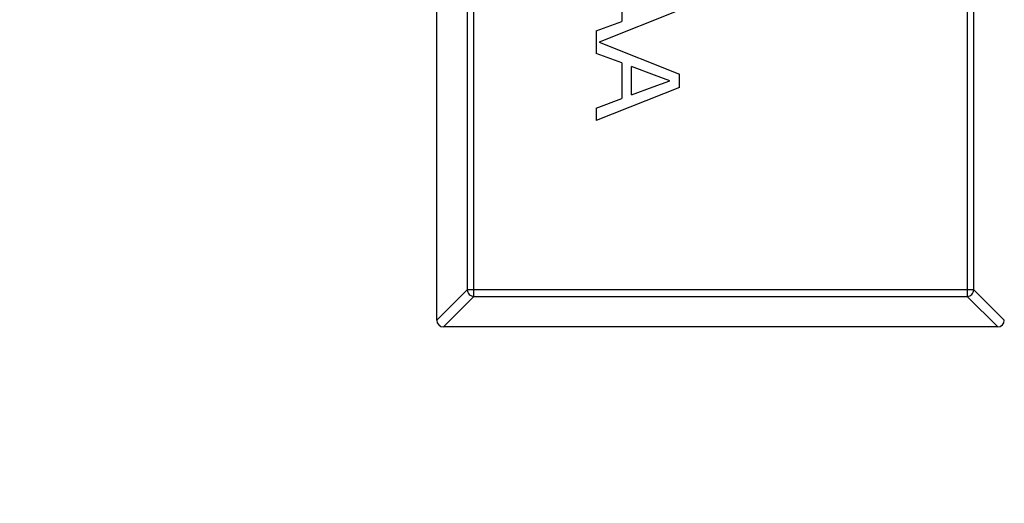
# Model space of a CAD drawing. Header units: inches. Extents: x -39 to 331, y -154 to 45.
# Tile 24 of 120: x 73.62 to 76.57, y -83.04 to -81.59. Entities that reach past the tile are written whole.
import ezdxf

# ---------------------------------------------------------------- set-up
doc = ezdxf.new("R2010")
doc.units = ezdxf.units.IN
doc.header["$LTSCALE"] = 1.21
doc.header["$MEASUREMENT"] = 0
doc.header["$PDMODE"] = 3
doc.header["$PDSIZE"] = 0.3125
doc.layers.get('0').update_dxf_attribs({"linetype": 'CONTINUOUS'})
doc.layers.get('Defpoints').update_dxf_attribs({"linetype": 'CONTINUOUS'})
doc.layers.add('DIM', color=3, linetype='CONTINUOUS')
doc.styles.get("Standard").update_dxf_attribs({"font": 'txt', "width": 0.8})
doc.dimstyles.get("Standard").update_dxf_attribs({"dimtxt": 0.15625, "dimasz": 0.1875, "dimexe": 0.125, "dimexo": 0.0625, "dimgap": 0.09, "dimtad": 0, "dimtih": 1, "dimtoh": 1, "dimzin": 4, "dimdsep": 46, "dimtxsty": 'Standard', "dimblk": '_FILLED', "dimblk1": '_FILLED', "dimblk2": '_FILLED', "dimcen": 0.09, "dimazin": 1, "dimtp": 0.01, "dimtm": 0.01, "dimtfac": 1, "dimtofl": 0, "dimtmove": 0, "dimatfit": 3, "dimldrblk": '_FILLED', "dimfxl": 1, "dimtolj": 1, "dimtzin": 4, "dimarcsym": 0})

# ---------------------------------------------------------------- blocks, each defined once
blk = doc.blocks.new('_FILLED')
at = {"color": 0, "linetype": 'ByBlock'}
blk.add_solid([(0, 0), (-1, 0.1667), (-1, -0.1667)], dxfattribs=at)
blk = doc.blocks.new('*D11')
at = {"layer": 'Defpoints', "color": 0}
for p in [(51.0114, -70.7344), (92.0588, -70.733), (92.0588, -99.9064)]:
    blk.add_point(p, dxfattribs=at)
at = {"layer": 'DIM', "color": 0, "lineweight": -2}
for p, q in [((51.0114, -70.7969), (51.0114, -100.0314)), ((92.0588, -70.7955), (92.0588, -100.0314)), ((52.5114, -99.9064), (68.6451, -99.9064)), ((90.5588, -99.9064), (74.4251, -99.9064))]:
    blk.add_line(p, q, dxfattribs=at)
at = {"layer": 'DIM', "color": 0, "lineweight": -2, "xscale": 1.5, "yscale": 1.5, "zscale": 1.5, "rotation": 180}
blk.add_blockref('_FILLED', (51.0114, -99.9064), dxfattribs=at)
at = {"layer": 'DIM', "color": 0, "lineweight": -2, "xscale": 1.5, "yscale": 1.5, "zscale": 1.5}
blk.add_blockref('_FILLED', (92.0588, -99.9064), dxfattribs=at)
at = {"layer": 'DIM', "color": 0, "insert": (71.5351, -99.9064), "char_height": 2, "attachment_point": 5}
blk.add_mtext('\\A1;41.05', dxfattribs=at)

msp = doc.modelspace()

# ---------------------------------------------------------------- linework, layer by layer
at = {"color": 6, "linetype": 'Continuous'}
for p, q in [((74.8679, -82.4905), (74.8679, -79.5305)), ((74.9791, -82.4191), (74.9791, -79.602)), ((76.4568, -79.602), (76.4568, -82.4191)), ((74.9594, -79.6217), (74.9594, -82.3994)), ((76.4765, -82.3994), (76.4765, -79.6217)), ((75.4221, -81.4893), (75.4221, -81.5959)), ((75.5952, -81.5625), (75.3546, -81.658)), ((75.3452, -81.6244), (75.4221, -81.5959)), ((75.3452, -81.6244), (75.3452, -81.6917)), ((75.3546, -81.658), (75.5952, -81.7535)), ((75.4221, -81.7201), (75.3452, -81.6917)), ((75.4221, -81.7201), (75.4221, -81.8267)), ((75.5201, -81.7563), (75.4509, -81.7307)), ((75.4509, -81.8161), (75.4509, -81.7307)), ((75.5663, -81.7734), (75.5201, -81.7563)), ((75.5952, -81.7933), (75.5952, -81.7535)), ((75.5166, -81.7918), (75.5663, -81.7734)), ((75.5952, -81.7933), (75.3452, -81.8925)), ((75.4509, -81.8161), (75.5166, -81.7918)), ((75.3452, -81.8551), (75.4221, -81.8267)), ((75.3452, -81.8551), (75.3452, -81.8925)), ((74.8679, -82.4908), (74.9594, -82.3994)), ((76.4765, -82.3994), (74.9594, -82.3994)), ((76.4765, -82.3994), (76.5679, -82.4908)), ((74.9791, -82.4191), (74.8876, -82.5105)), ((74.9791, -82.4191), (76.4568, -82.4191)), ((76.5482, -82.5105), (76.4568, -82.4191)), ((76.5479, -82.5105), (74.8879, -82.5105))]:
    msp.add_line(p, q, dxfattribs=at)
for centre, start, end in [((74.8879, -82.4905), 180, 270), ((76.5479, -82.4905), 270, 0)]:
    msp.add_arc(centre, 0.02, start, end, dxfattribs=at)
for points in [[(74.9594, -82.3994), (74.9594, -82.402), (74.9606, -82.4071), (74.965, -82.4135), (74.9714, -82.4179), (74.9765, -82.419), (74.9791, -82.4191)], [(76.4568, -82.4191), (76.4594, -82.419), (76.4645, -82.4179), (76.4709, -82.4135), (76.4753, -82.4071), (76.4764, -82.402), (76.4765, -82.3994)]]:
    msp.add_open_spline(points, degree=3, knots=[0, 0, 0, 0, 0.249032, 0.5, 0.750968, 1, 1, 1, 1], dxfattribs=at)

# ---------------------------------------------------------------- dimensions: what is measured, and where the dimension line sits
at = {"layer": 'DIM'}
dim = msp.add_linear_dim(base=(92.0588, -99.9064), p1=(51.0114, -70.7344), p2=(92.0588, -70.733), dimstyle='Standard', override={"dimtxt": 2, "dimasz": 1.5, "dimtih": 0, "dimzin": 0, "dimcen": 0.198, "dimadec": 0, "dimazin": 0, "dimtp": 0, "dimtm": 0, "dimtdec": 4, "dimtzin": 0}, dxfattribs=at)
dim.commit()
dim.dimension.update_dxf_attribs({"geometry": '*D11', "text_midpoint": (71.5351, -99.9064)})

doc.saveas('drawing.dxf')
